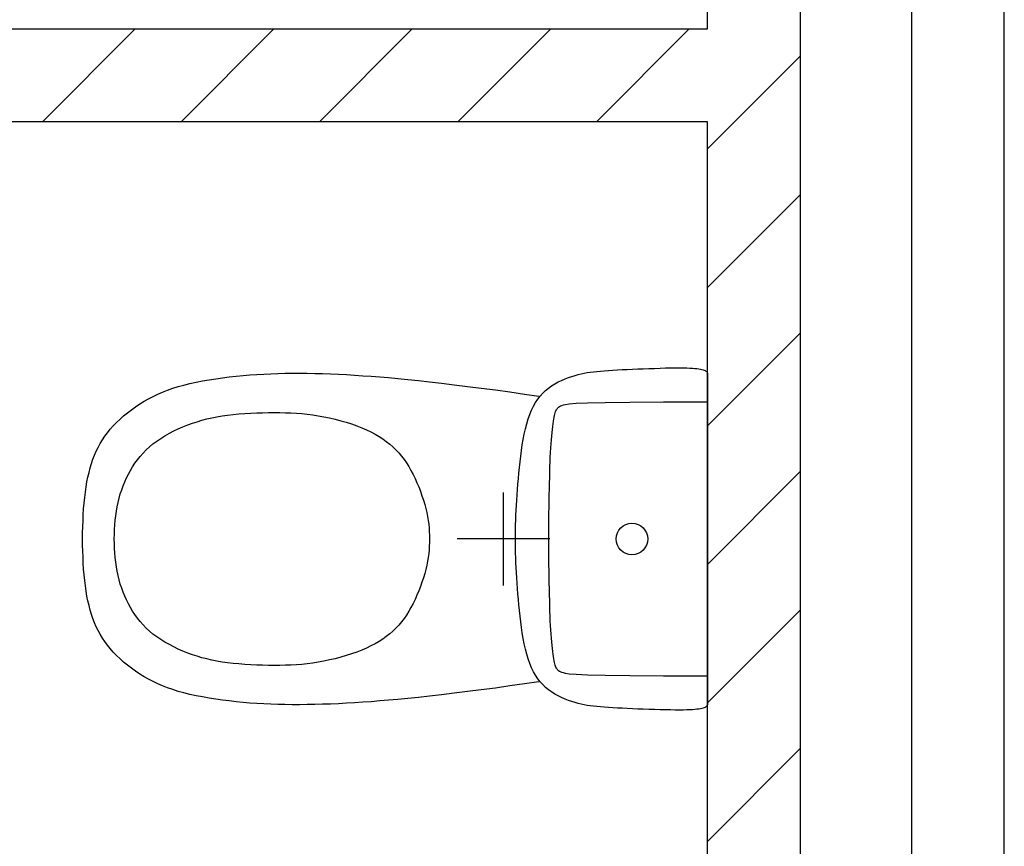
# Model space of a CAD drawing. Header units: millimetres. Extents: x -14827 to 65869, y -40284 to 56382.
# Tile 46 of 53: x 45971 to 47033, y 43029 to 43920. Entities that reach past the tile are written whole.
import ezdxf

# ---------------------------------------------------------------- set-up
doc = ezdxf.new("R2010")
doc.units = ezdxf.units.MM
doc.header["$LTSCALE"] = 100
doc.layers.add('xref', color=9, linetype='Continuous')

msp = doc.modelspace()

# ---------------------------------------------------------------- linework, layer by layer
at = {"layer": 'xref'}
for p, q in [((46812.6, 47410), (46812.6, 32538.3)), ((46932.6, 47410), (46932.6, 32585.6)), ((47032.6, 32625), (47032.6, 47410)), ((46712.6, 43910), (46712.6, 44810)), ((44312.6, 43910), (46712.6, 43910)), ((45995.4, 43810), (46095.4, 43910)), ((46144.7, 43810), (46244.7, 43910)), ((46294.1, 43810), (46394.1, 43910)), ((46443.4, 43810), (46543.4, 43910)), ((46592.7, 43810), (46692.7, 43910)), ((46712.6, 43780.6), (46812.6, 43880.6)), ((46712.6, 43810), (44312.6, 43810)), ((46712.6, 42910), (46712.6, 43810)), ((46712.6, 43631.2), (46812.6, 43731.2)), ((46712.6, 43481.9), (46812.6, 43581.9)), ((46579.6, 43538.9), (46582.8, 43539.4)), ((46582.8, 43539.4), (46586.1, 43539.9)), ((46586.1, 43539.9), (46589.5, 43540.3)), ((46589.5, 43540.3), (46593.2, 43540.7)), ((46593.2, 43540.7), (46597, 43541.1)), ((46597, 43541.1), (46601.2, 43541.4)), ((46601.2, 43541.4), (46605.6, 43541.7)), ((46605.6, 43541.7), (46610.3, 43542)), ((46610.3, 43542), (46615.3, 43542.3)), ((46615.3, 43542.3), (46620.5, 43542.6)), ((46620.5, 43542.6), (46625.9, 43542.9)), ((46625.9, 43542.9), (46631.5, 43543.1)), ((46631.5, 43543.1), (46637.3, 43543.4)), ((46637.3, 43543.4), (46643.3, 43543.6)), ((46643.3, 43543.6), (46649.4, 43543.8)), ((46649.4, 43543.8), (46655.4, 43544)), ((46655.4, 43544), (46661.3, 43544.2)), ((46661.3, 43544.2), (46667.1, 43544.4)), ((46667.1, 43544.4), (46672.6, 43544.5)), ((46672.6, 43544.5), (46677.7, 43544.5)), ((46677.7, 43544.5), (46682.4, 43544.5)), ((46682.4, 43544.5), (46686.6, 43544.5)), ((46686.6, 43544.5), (46690.3, 43544.5)), ((46690.3, 43544.5), (46693.6, 43544.3)), ((46693.6, 43544.3), (46696.4, 43544.2)), ((46696.4, 43544.2), (46698.9, 43544)), ((46698.9, 43544), (46701.1, 43543.8)), ((46701.1, 43543.8), (46703.1, 43543.5)), ((46703.1, 43543.5), (46704.8, 43543.2)), ((46704.8, 43543.2), (46706.3, 43542.9)), ((46706.3, 43542.9), (46707.7, 43542.5)), ((46707.7, 43542.5), (46708.9, 43542.1)), ((46708.9, 43542.1), (46709.9, 43541.6)), ((46709.9, 43541.6), (46710.8, 43541.1)), ((46710.8, 43541.1), (46711.5, 43540.5)), ((46711.5, 43540.5), (46712.2, 43539.8)), ((46712.2, 43539.8), (46712.6, 43538.9)), ((46154.3, 43527.6), (46161, 43529.1)), ((46161, 43529.1), (46167.9, 43530.4)), ((46167.9, 43530.4), (46174.9, 43531.6)), ((46174.9, 43531.6), (46182.1, 43532.8)), ((46182.1, 43532.8), (46189.4, 43533.8)), ((46189.4, 43533.8), (46196.8, 43534.7)), ((46196.8, 43534.7), (46204.2, 43535.5)), ((46204.2, 43535.5), (46211.6, 43536.3)), ((46211.6, 43536.3), (46219, 43536.9)), ((46219, 43536.9), (46226.4, 43537.4)), ((46226.4, 43537.4), (46233.9, 43537.9)), ((46233.9, 43537.9), (46241.4, 43538.2)), ((46241.4, 43538.2), (46249, 43538.5)), ((46249, 43538.5), (46256.8, 43538.7)), ((46256.8, 43538.7), (46264.6, 43538.8)), ((46264.6, 43538.8), (46272.6, 43538.8)), ((46272.6, 43538.8), (46280.7, 43538.7)), ((46280.7, 43538.7), (46289, 43538.5)), ((46289, 43538.5), (46297.3, 43538.3)), ((46297.3, 43538.3), (46305.8, 43538)), ((46305.8, 43538), (46314.4, 43537.6)), ((46314.4, 43537.6), (46323.1, 43537.2)), ((46323.1, 43537.2), (46331.8, 43536.7)), ((46331.8, 43536.7), (46340.7, 43536.1)), ((46340.7, 43536.1), (46349.7, 43535.5)), ((46349.7, 43535.5), (46359, 43534.8)), ((46359, 43534.8), (46368.6, 43534)), ((46368.6, 43534), (46378.7, 43533)), ((46378.7, 43533), (46389.4, 43532)), ((46389.4, 43532), (46400.8, 43530.8)), ((46400.8, 43530.8), (46412.8, 43529.5)), ((46412.8, 43529.5), (46425.8, 43528)), ((46547.9, 43527.3), (46551.5, 43529.3)), ((46551.5, 43529.3), (46555.2, 43531)), ((46555.2, 43531), (46558.9, 43532.7)), ((46558.9, 43532.7), (46562.6, 43534.1)), ((46562.6, 43534.1), (46566.2, 43535.3)), ((46566.2, 43535.3), (46569.7, 43536.4)), ((46569.7, 43536.4), (46573.1, 43537.4)), ((46573.1, 43537.4), (46576.3, 43538.2)), ((46576.3, 43538.2), (46579.6, 43538.9)), ((46712.6, 43538.9), (46712.6, 43181.1)), ((46119.6, 43516.2), (46124.9, 43518.4)), ((46124.9, 43518.4), (46130.3, 43520.5)), ((46130.3, 43520.5), (46135.9, 43522.5)), ((46135.9, 43522.5), (46141.8, 43524.3)), ((46141.8, 43524.3), (46147.9, 43526)), ((46147.9, 43526), (46154.3, 43527.6)), ((46425.8, 43528), (46439.4, 43526.4)), ((46439.4, 43526.4), (46453.7, 43524.6)), ((46453.7, 43524.6), (46468.5, 43522.7)), ((46468.5, 43522.7), (46483.8, 43520.7)), ((46483.8, 43520.7), (46499.3, 43518.5)), ((46499.3, 43518.5), (46515, 43516.3)), ((46534.8, 43517.2), (46537.8, 43520)), ((46537.8, 43520), (46541, 43522.7)), ((46541, 43522.7), (46544.4, 43525.1)), ((46544.4, 43525.1), (46547.9, 43527.3)), ((46100.2, 43505.6), (46104.9, 43508.5)), ((46104.9, 43508.5), (46109.7, 43511.2)), ((46109.7, 43511.2), (46114.6, 43513.8)), ((46114.6, 43513.8), (46119.6, 43516.2)), ((46515, 43516.3), (46530.7, 43513.9)), ((46527, 43507.1), (46529.4, 43510.7)), ((46529.4, 43510.7), (46532, 43514.1)), ((46532, 43514.1), (46534.8, 43517.2)), ((46602, 43507.3), (46628.9, 43507.6)), ((46628.9, 43507.6), (46665.2, 43507.9)), ((46665.2, 43507.9), (46712.6, 43507.9)), ((46086.9, 43496.1), (46091.2, 43499.4)), ((46091.2, 43499.4), (46095.6, 43502.6)), ((46095.6, 43502.6), (46100.2, 43505.6)), ((46520.8, 43494.3), (46522.7, 43498.9)), ((46522.7, 43498.9), (46524.7, 43503.1)), ((46524.7, 43503.1), (46527, 43507.1)), ((46548.3, 43496.1), (46548.7, 43497.3)), ((46548.7, 43497.3), (46549.1, 43498.3)), ((46549.1, 43498.3), (46549.6, 43499.2)), ((46549.6, 43499.2), (46550.1, 43500.1)), ((46550.1, 43500.1), (46550.6, 43500.8)), ((46550.6, 43500.8), (46551.2, 43501.5)), ((46551.2, 43501.5), (46552, 43502.2)), ((46552, 43502.2), (46552.9, 43502.8)), ((46552.9, 43502.8), (46554.1, 43503.4)), ((46554.1, 43503.4), (46555.4, 43504)), ((46555.4, 43504), (46557.1, 43504.5)), ((46557.1, 43504.5), (46559.3, 43505.1)), ((46559.3, 43505.1), (46563.4, 43505.7)), ((46563.4, 43505.7), (46570.8, 43506.3)), ((46570.8, 43506.3), (46583.2, 43506.8)), ((46583.2, 43506.8), (46602, 43507.3)), ((46075.2, 43485.6), (46078.9, 43489.2)), ((46078.9, 43489.2), (46082.8, 43492.7)), ((46082.8, 43492.7), (46086.9, 43496.1)), ((46157, 43484.9), (46162.1, 43486.5)), ((46162.1, 43486.5), (46167.3, 43488.1)), ((46167.3, 43488.1), (46172.5, 43489.4)), ((46172.5, 43489.4), (46177.9, 43490.7)), ((46177.9, 43490.7), (46183.4, 43491.8)), ((46183.4, 43491.8), (46189.1, 43492.7)), ((46189.1, 43492.7), (46194.9, 43493.6)), ((46194.9, 43493.6), (46201, 43494.3)), ((46201, 43494.3), (46207.2, 43494.9)), ((46207.2, 43494.9), (46213.5, 43495.4)), ((46213.5, 43495.4), (46219.9, 43495.8)), ((46219.9, 43495.8), (46226.3, 43496)), ((46226.3, 43496), (46232.7, 43496.2)), ((46232.7, 43496.2), (46239, 43496.4)), ((46239, 43496.4), (46245.3, 43496.4)), ((46245.3, 43496.4), (46251.4, 43496.4)), ((46251.4, 43496.4), (46257.4, 43496.2)), ((46257.4, 43496.2), (46263.3, 43496)), ((46263.3, 43496), (46269.2, 43495.7)), ((46269.2, 43495.7), (46275, 43495.2)), ((46275, 43495.2), (46280.9, 43494.6)), ((46280.9, 43494.6), (46286.7, 43493.8)), ((46286.7, 43493.8), (46292.7, 43492.9)), ((46292.7, 43492.9), (46298.7, 43491.8)), ((46298.7, 43491.8), (46304.8, 43490.5)), ((46304.8, 43490.5), (46310.9, 43489.1)), ((46310.9, 43489.1), (46316.9, 43487.5)), ((46316.9, 43487.5), (46322.8, 43485.8)), ((46517.6, 43484.3), (46519.1, 43489.4)), ((46519.1, 43489.4), (46520.8, 43494.3)), ((46546, 43484.3), (46546.4, 43487)), ((46546.4, 43487), (46546.8, 43489.3)), ((46546.8, 43489.3), (46547.2, 43491.3)), ((46547.2, 43491.3), (46547.5, 43493.1)), ((46547.5, 43493.1), (46547.9, 43494.7)), ((46547.9, 43494.7), (46548.3, 43496.1)), ((46065.4, 43474.5), (46068.4, 43478.3)), ((46068.4, 43478.3), (46071.7, 43482)), ((46071.7, 43482), (46075.2, 43485.6)), ((46132.1, 43474), (46136.9, 43476.5)), ((46136.9, 43476.5), (46141.8, 43478.8)), ((46141.8, 43478.8), (46146.8, 43481)), ((46146.8, 43481), (46151.9, 43483)), ((46151.9, 43483), (46157, 43484.9)), ((46322.8, 43485.8), (46328.6, 43484)), ((46328.6, 43484), (46334.2, 43482)), ((46334.2, 43482), (46339.6, 43479.9)), ((46339.6, 43479.9), (46344.6, 43477.7)), ((46344.6, 43477.7), (46349.4, 43475.5)), ((46349.4, 43475.5), (46354, 43473.1)), ((46514.9, 43473.2), (46516.2, 43478.8)), ((46516.2, 43478.8), (46517.6, 43484.3)), ((46544.9, 43474.7), (46545.2, 43478.2)), ((46545.2, 43478.2), (46545.6, 43481.4)), ((46545.6, 43481.4), (46546, 43484.3)), ((46057.6, 43462.8), (46060, 43466.8)), ((46060, 43466.8), (46062.6, 43470.7)), ((46062.6, 43470.7), (46065.4, 43474.5)), ((46114.4, 43462.5), (46118.5, 43465.6)), ((46118.5, 43465.6), (46122.8, 43468.5)), ((46122.8, 43468.5), (46127.4, 43471.3)), ((46127.4, 43471.3), (46132.1, 43474)), ((46354, 43473.1), (46358.3, 43470.6)), ((46358.3, 43470.6), (46362.3, 43468)), ((46362.3, 43468), (46366.1, 43465.2)), ((46366.1, 43465.2), (46369.8, 43462.3)), ((46512.8, 43461.4), (46513.8, 43467.3)), ((46513.8, 43467.3), (46514.9, 43473.2)), ((46543.8, 43462.7), (46544.1, 43467)), ((46544.1, 43467), (46544.5, 43471)), ((46544.5, 43471), (46544.9, 43474.7)), ((46051.4, 43450.3), (46053.3, 43454.6)), ((46053.3, 43454.6), (46055.3, 43458.8)), ((46055.3, 43458.8), (46057.6, 43462.8)), ((46103.7, 43452.6), (46107, 43456)), ((46107, 43456), (46110.6, 43459.3)), ((46110.6, 43459.3), (46114.4, 43462.5)), ((46369.8, 43462.3), (46373.2, 43459.3)), ((46373.2, 43459.3), (46376.4, 43456.2)), ((46376.4, 43456.2), (46379.5, 43452.8)), ((46511.1, 43449.3), (46511.9, 43455.4)), ((46511.9, 43455.4), (46512.8, 43461.4)), ((46543.3, 43453.4), (46543.5, 43458.2)), ((46543.5, 43458.2), (46543.8, 43462.7)), ((46048.2, 43441.4), (46049.7, 43445.9)), ((46049.7, 43445.9), (46051.4, 43450.3)), ((46095, 43441.6), (46097.7, 43445.3)), ((46097.7, 43445.3), (46100.6, 43449)), ((46100.6, 43449), (46103.7, 43452.6)), ((46379.5, 43452.8), (46382.4, 43449.4)), ((46382.4, 43449.4), (46385.2, 43445.8)), ((46385.2, 43445.8), (46387.8, 43442)), ((46510.4, 43443.2), (46511.1, 43449.3)), ((46542.8, 43443.1), (46543, 43448.4)), ((46543, 43448.4), (46543.3, 43453.4)), ((46045.5, 43431.8), (46046.8, 43436.7)), ((46046.8, 43436.7), (46048.2, 43441.4)), ((46087.9, 43429.8), (46090.1, 43433.8)), ((46090.1, 43433.8), (46092.4, 43437.7)), ((46092.4, 43437.7), (46095, 43441.6)), ((46387.8, 43442), (46390.3, 43438.1)), ((46390.3, 43438.1), (46392.7, 43434)), ((46392.7, 43434), (46394.9, 43429.7)), ((46509.1, 43431.1), (46509.7, 43437.1)), ((46509.7, 43437.1), (46510.4, 43443.2)), ((46542.5, 43432), (46542.6, 43437.7)), ((46542.6, 43437.7), (46542.8, 43443.1)), ((46043.3, 43421.6), (46044.3, 43426.8)), ((46044.3, 43426.8), (46045.5, 43431.8)), ((46084, 43421.6), (46085.9, 43425.8)), ((46085.9, 43425.8), (46087.9, 43429.8)), ((46394.9, 43429.7), (46397.1, 43425.3)), ((46397.1, 43425.3), (46399.2, 43420.7)), ((46508.1, 43419.2), (46508.6, 43425.1)), ((46508.6, 43425.1), (46509.1, 43431.1)), ((46542.2, 43420.2), (46542.3, 43426.2)), ((46542.3, 43426.2), (46542.5, 43432)), ((46712.6, 43332.6), (46812.6, 43432.6)), ((46041.6, 43410.6), (46042.4, 43416.2)), ((46042.4, 43416.2), (46043.3, 43421.6)), ((46079.2, 43408.6), (46080.7, 43413)), ((46080.7, 43413), (46082.2, 43417.4)), ((46082.2, 43417.4), (46084, 43421.6)), ((46399.2, 43420.7), (46401.1, 43416.1)), ((46401.1, 43416.1), (46402.9, 43411.4)), ((46507.2, 43407.6), (46507.6, 43413.3)), ((46507.6, 43413.3), (46508.1, 43419.2)), ((46541.9, 43407.6), (46542, 43414)), ((46542, 43414), (46542.2, 43420.2)), ((46040.2, 43398.7), (46040.9, 43404.8)), ((46040.9, 43404.8), (46041.6, 43410.6)), ((46076.8, 43399.5), (46077.9, 43404.1)), ((46077.9, 43404.1), (46079.2, 43408.6)), ((46402.9, 43411.4), (46404.6, 43406.7)), ((46404.6, 43406.7), (46406.2, 43402)), ((46406.2, 43402), (46407.5, 43397.3)), ((46492.6, 43310), (46492.6, 43410)), ((46506.5, 43396.4), (46506.8, 43402)), ((46506.8, 43402), (46507.2, 43407.6)), ((46541.8, 43401.1), (46541.9, 43407.6)), ((46039.3, 43386.2), (46039.7, 43392.5)), ((46039.7, 43392.5), (46040.2, 43398.7)), ((46075, 43390), (46075.8, 43394.8)), ((46075.8, 43394.8), (46076.8, 43399.5)), ((46407.5, 43397.3), (46408.7, 43392.8)), ((46408.7, 43392.8), (46409.8, 43388.4)), ((46505.9, 43385.7), (46506.2, 43391)), ((46506.2, 43391), (46506.5, 43396.4)), ((46541.5, 43387.7), (46541.7, 43394.4)), ((46541.7, 43394.4), (46541.8, 43401.1)), ((46039, 43379.8), (46039.3, 43386.2)), ((46073.2, 43375.2), (46073.7, 43380.2)), ((46073.7, 43380.2), (46074.3, 43385.1)), ((46074.3, 43385.1), (46075, 43390)), ((46409.8, 43388.4), (46410.6, 43384.1)), ((46410.6, 43384.1), (46411.3, 43380)), ((46411.3, 43380), (46411.8, 43375.9)), ((46505.5, 43375.3), (46505.7, 43380.5)), ((46505.7, 43380.5), (46505.9, 43385.7)), ((46541.4, 43373.9), (46541.5, 43380.8)), ((46541.5, 43380.8), (46541.5, 43387.7)), ((46038.6, 43366.6), (46038.8, 43373.2)), ((46038.8, 43373.2), (46039, 43379.8)), ((46072.8, 43365.1), (46072.9, 43370.2)), ((46072.9, 43370.2), (46073.2, 43375.2)), ((46411.8, 43375.9), (46412.2, 43371.8)), ((46412.2, 43371.8), (46412.5, 43367.9)), ((46505.3, 43365.1), (46505.4, 43370.2)), ((46505.4, 43370.2), (46505.5, 43375.3)), ((46541.3, 43367), (46541.4, 43373.9)), ((46038.6, 43360), (46038.6, 43366.6)), ((46038.6, 43353.4), (46038.6, 43360)), ((46072.7, 43360), (46072.8, 43365.1)), ((46072.8, 43354.9), (46072.7, 43360)), ((46412.5, 43367.9), (46412.7, 43363.9)), ((46412.7, 43363.9), (46412.7, 43360)), ((46412.7, 43360), (46412.7, 43356.1)), ((46542.6, 43360), (46442.6, 43360)), ((46505.3, 43360), (46505.3, 43365.1)), ((46505.3, 43354.9), (46505.3, 43360)), ((46541.3, 43360), (46541.3, 43367)), ((46541.3, 43353.1), (46541.3, 43360)), ((46038.8, 43346.8), (46038.6, 43353.4)), ((46072.9, 43349.9), (46072.8, 43354.9)), ((46073.2, 43344.9), (46072.9, 43349.9)), ((46412.2, 43348.2), (46411.8, 43344.2)), ((46412.5, 43352.2), (46412.2, 43348.2)), ((46412.7, 43356.1), (46412.5, 43352.2)), ((46505.4, 43349.8), (46505.3, 43354.9)), ((46505.5, 43344.7), (46505.4, 43349.8)), ((46541.4, 43346.1), (46541.3, 43353.1)), ((46039, 43340.3), (46038.8, 43346.8)), ((46039.3, 43333.8), (46039, 43340.3)), ((46073.7, 43339.9), (46073.2, 43344.9)), ((46074.3, 43334.9), (46073.7, 43339.9)), ((46411.3, 43340.1), (46410.6, 43335.9)), ((46411.8, 43344.2), (46411.3, 43340.1)), ((46505.7, 43339.6), (46505.5, 43344.7)), ((46505.9, 43334.3), (46505.7, 43339.6)), ((46541.5, 43339.2), (46541.4, 43346.1)), ((46541.5, 43332.4), (46541.5, 43339.2)), ((46039.7, 43327.5), (46039.3, 43333.8)), ((46040.2, 43321.3), (46039.7, 43327.5)), ((46075, 43330), (46074.3, 43334.9)), ((46075.8, 43325.2), (46075, 43330)), ((46408.7, 43327.2), (46407.5, 43322.7)), ((46409.8, 43331.6), (46408.7, 43327.2)), ((46410.6, 43335.9), (46409.8, 43331.6)), ((46506.2, 43329), (46505.9, 43334.3)), ((46506.5, 43323.6), (46506.2, 43329)), ((46541.7, 43325.6), (46541.5, 43332.4)), ((46040.9, 43315.3), (46040.2, 43321.3)), ((46076.8, 43320.5), (46075.8, 43325.2)), ((46077.9, 43315.9), (46076.8, 43320.5)), ((46406.2, 43318.1), (46404.6, 43313.4)), ((46407.5, 43322.7), (46406.2, 43318.1)), ((46506.8, 43318.1), (46506.5, 43323.6)), ((46507.2, 43312.4), (46506.8, 43318.1)), ((46541.8, 43319), (46541.7, 43325.6)), ((46541.9, 43312.5), (46541.8, 43319)), ((46041.6, 43309.5), (46040.9, 43315.3)), ((46042.4, 43303.8), (46041.6, 43309.5)), ((46079.2, 43311.4), (46077.9, 43315.9)), ((46080.7, 43307), (46079.2, 43311.4)), ((46082.2, 43302.7), (46080.7, 43307)), ((46402.9, 43308.7), (46401.1, 43304)), ((46404.6, 43313.4), (46402.9, 43308.7)), ((46507.6, 43306.7), (46507.2, 43312.4)), ((46508.1, 43300.8), (46507.6, 43306.7)), ((46542, 43306.1), (46541.9, 43312.5)), ((46542.2, 43299.9), (46542, 43306.1)), ((46043.3, 43298.4), (46042.4, 43303.8)), ((46044.3, 43293.2), (46043.3, 43298.4)), ((46084, 43298.4), (46082.2, 43302.7)), ((46085.9, 43294.3), (46084, 43298.4)), ((46399.2, 43299.3), (46397.1, 43294.8)), ((46401.1, 43304), (46399.2, 43299.3)), ((46508.6, 43294.9), (46508.1, 43300.8)), ((46509.1, 43288.9), (46508.6, 43294.9)), ((46542.3, 43293.8), (46542.2, 43299.9)), ((46045.5, 43288.2), (46044.3, 43293.2)), ((46046.8, 43283.4), (46045.5, 43288.2)), ((46087.9, 43290.2), (46085.9, 43294.3)), ((46090.1, 43286.2), (46087.9, 43290.2)), ((46092.4, 43282.3), (46090.1, 43286.2)), ((46392.7, 43286.1), (46390.3, 43282)), ((46394.9, 43290.3), (46392.7, 43286.1)), ((46397.1, 43294.8), (46394.9, 43290.3)), ((46509.7, 43282.9), (46509.1, 43288.9)), ((46542.5, 43288), (46542.3, 43293.8)), ((46542.6, 43282.3), (46542.5, 43288)), ((46048.2, 43278.7), (46046.8, 43283.4)), ((46049.7, 43274.1), (46048.2, 43278.7)), ((46051.4, 43269.7), (46049.7, 43274.1)), ((46095, 43278.4), (46092.4, 43282.3)), ((46097.7, 43274.7), (46095, 43278.4)), ((46100.6, 43271), (46097.7, 43274.7)), ((46385.2, 43274.3), (46382.4, 43270.7)), ((46387.8, 43278), (46385.2, 43274.3)), ((46390.3, 43282), (46387.8, 43278)), ((46510.4, 43276.8), (46509.7, 43282.9)), ((46511.1, 43270.8), (46510.4, 43276.8)), ((46542.8, 43276.9), (46542.6, 43282.3)), ((46543, 43271.7), (46542.8, 43276.9)), ((46712.6, 43183.2), (46812.6, 43283.2)), ((46053.3, 43265.4), (46051.4, 43269.7)), ((46055.3, 43261.3), (46053.3, 43265.4)), ((46103.7, 43267.5), (46100.6, 43271)), ((46107, 43264), (46103.7, 43267.5)), ((46110.6, 43260.7), (46107, 43264)), ((46376.4, 43263.9), (46373.2, 43260.7)), ((46379.5, 43267.2), (46376.4, 43263.9)), ((46382.4, 43270.7), (46379.5, 43267.2)), ((46511.9, 43264.7), (46511.1, 43270.8)), ((46512.8, 43258.7), (46511.9, 43264.7)), ((46543.3, 43266.7), (46543, 43271.7)), ((46543.5, 43261.9), (46543.3, 43266.7)), ((46057.6, 43257.2), (46055.3, 43261.3)), ((46060, 43253.2), (46057.6, 43257.2)), ((46062.6, 43249.3), (46060, 43253.2)), ((46114.4, 43257.5), (46110.6, 43260.7)), ((46118.5, 43254.4), (46114.4, 43257.5)), ((46122.8, 43251.5), (46118.5, 43254.4)), ((46366.1, 43254.8), (46362.3, 43252.1)), ((46369.8, 43257.7), (46366.1, 43254.8)), ((46373.2, 43260.7), (46369.8, 43257.7)), ((46513.8, 43252.7), (46512.8, 43258.7)), ((46514.9, 43246.9), (46513.8, 43252.7)), ((46543.8, 43257.4), (46543.5, 43261.9)), ((46544.1, 43253.1), (46543.8, 43257.4)), ((46544.5, 43249.1), (46544.1, 43253.1)), ((46065.4, 43245.5), (46062.6, 43249.3)), ((46068.4, 43241.8), (46065.4, 43245.5)), ((46127.4, 43248.7), (46122.8, 43251.5)), ((46132.1, 43246.1), (46127.4, 43248.7)), ((46136.9, 43243.6), (46132.1, 43246.1)), ((46141.8, 43241.2), (46136.9, 43243.6)), ((46344.6, 43242.3), (46339.6, 43240.1)), ((46349.4, 43244.6), (46344.6, 43242.3)), ((46354, 43247), (46349.4, 43244.6)), ((46358.3, 43249.5), (46354, 43247)), ((46362.3, 43252.1), (46358.3, 43249.5)), ((46516.2, 43241.2), (46514.9, 43246.9)), ((46544.9, 43245.3), (46544.5, 43249.1)), ((46545.2, 43241.8), (46544.9, 43245.3)), ((46545.6, 43238.6), (46545.2, 43241.8)), ((46071.7, 43238.1), (46068.4, 43241.8)), ((46075.2, 43234.4), (46071.7, 43238.1)), ((46078.9, 43230.8), (46075.2, 43234.4)), ((46146.8, 43239), (46141.8, 43241.2)), ((46151.9, 43237), (46146.8, 43239)), ((46157, 43235.2), (46151.9, 43237)), ((46162.1, 43233.5), (46157, 43235.2)), ((46167.3, 43232), (46162.1, 43233.5)), ((46172.5, 43230.6), (46167.3, 43232)), ((46316.9, 43232.5), (46310.9, 43230.9)), ((46322.8, 43234.2), (46316.9, 43232.5)), ((46328.6, 43236.1), (46322.8, 43234.2)), ((46334.2, 43238), (46328.6, 43236.1)), ((46339.6, 43240.1), (46334.2, 43238)), ((46517.6, 43235.8), (46516.2, 43241.2)), ((46519.1, 43230.6), (46517.6, 43235.8)), ((46546, 43235.7), (46545.6, 43238.6)), ((46546.4, 43233.1), (46546, 43235.7)), ((46546.8, 43230.8), (46546.4, 43233.1)), ((46082.8, 43227.3), (46078.9, 43230.8)), ((46086.9, 43223.9), (46082.8, 43227.3)), ((46091.2, 43220.6), (46086.9, 43223.9)), ((46095.6, 43217.5), (46091.2, 43220.6)), ((46177.9, 43229.4), (46172.5, 43230.6)), ((46183.4, 43228.3), (46177.9, 43229.4)), ((46189.1, 43227.3), (46183.4, 43228.3)), ((46194.9, 43226.5), (46189.1, 43227.3)), ((46201, 43225.8), (46194.9, 43226.5)), ((46207.2, 43225.2), (46201, 43225.8)), ((46213.5, 43224.7), (46207.2, 43225.2)), ((46219.9, 43224.3), (46213.5, 43224.7)), ((46226.3, 43224), (46219.9, 43224.3)), ((46232.7, 43223.8), (46226.3, 43224)), ((46239, 43223.7), (46232.7, 43223.8)), ((46245.3, 43223.6), (46239, 43223.7)), ((46251.4, 43223.7), (46245.3, 43223.6)), ((46257.4, 43223.8), (46251.4, 43223.7)), ((46263.3, 43224), (46257.4, 43223.8)), ((46269.2, 43224.4), (46263.3, 43224)), ((46275, 43224.8), (46269.2, 43224.4)), ((46280.9, 43225.4), (46275, 43224.8)), ((46286.7, 43226.2), (46280.9, 43225.4)), ((46292.7, 43227.1), (46286.7, 43226.2)), ((46298.7, 43228.2), (46292.7, 43227.1)), ((46304.8, 43229.5), (46298.7, 43228.2)), ((46310.9, 43230.9), (46304.8, 43229.5)), ((46520.8, 43225.7), (46519.1, 43230.6)), ((46522.7, 43221.1), (46520.8, 43225.7)), ((46524.7, 43216.9), (46522.7, 43221.1)), ((46547.2, 43228.7), (46546.8, 43230.8)), ((46547.5, 43226.9), (46547.2, 43228.7)), ((46547.9, 43225.4), (46547.5, 43226.9)), ((46548.3, 43224), (46547.9, 43225.4)), ((46548.7, 43222.8), (46548.3, 43224)), ((46549.1, 43221.7), (46548.7, 43222.8)), ((46549.6, 43220.8), (46549.1, 43221.7)), ((46550.1, 43219.9), (46549.6, 43220.8)), ((46100.2, 43214.4), (46095.6, 43217.5)), ((46104.9, 43211.5), (46100.2, 43214.4)), ((46109.7, 43208.8), (46104.9, 43211.5)), ((46527, 43213), (46524.7, 43216.9)), ((46529.4, 43209.3), (46527, 43213)), ((46550.6, 43219.2), (46550.1, 43219.9)), ((46551.2, 43218.5), (46550.6, 43219.2)), ((46552, 43217.9), (46551.2, 43218.5)), ((46552.9, 43217.2), (46552, 43217.9)), ((46554.1, 43216.7), (46552.9, 43217.2)), ((46555.4, 43216.1), (46554.1, 43216.7)), ((46557.1, 43215.5), (46555.4, 43216.1)), ((46559.3, 43214.9), (46557.1, 43215.5)), ((46563.4, 43214.3), (46559.3, 43214.9)), ((46570.8, 43213.7), (46563.4, 43214.3)), ((46583.2, 43213.2), (46570.8, 43213.7)), ((46602, 43212.8), (46583.2, 43213.2)), ((46628.9, 43212.4), (46602, 43212.8)), ((46665.2, 43212.2), (46628.9, 43212.4)), ((46712.6, 43212.1), (46665.2, 43212.2)), ((46114.6, 43206.3), (46109.7, 43208.8)), ((46119.6, 43203.9), (46114.6, 43206.3)), ((46124.9, 43201.6), (46119.6, 43203.9)), ((46130.3, 43199.5), (46124.9, 43201.6)), ((46135.9, 43197.6), (46130.3, 43199.5)), ((46483.8, 43199.3), (46468.5, 43197.3)), ((46499.3, 43201.5), (46483.8, 43199.3)), ((46515, 43203.7), (46499.3, 43201.5)), ((46530.7, 43206.1), (46515, 43203.7)), ((46532, 43206), (46529.4, 43209.3)), ((46534.8, 43202.9), (46532, 43206)), ((46537.8, 43200), (46534.8, 43202.9)), ((46541, 43197.4), (46537.8, 43200)), ((46141.8, 43195.7), (46135.9, 43197.6)), ((46147.9, 43194), (46141.8, 43195.7)), ((46154.3, 43192.4), (46147.9, 43194)), ((46161, 43191), (46154.3, 43192.4)), ((46167.9, 43189.6), (46161, 43191)), ((46174.9, 43188.4), (46167.9, 43189.6)), ((46400.8, 43189.2), (46389.4, 43188.1)), ((46412.8, 43190.6), (46400.8, 43189.2)), ((46425.8, 43192), (46412.8, 43190.6)), ((46439.4, 43193.7), (46425.8, 43192)), ((46453.7, 43195.4), (46439.4, 43193.7)), ((46468.5, 43197.3), (46453.7, 43195.4)), ((46544.4, 43195), (46541, 43197.4)), ((46547.9, 43192.8), (46544.4, 43195)), ((46551.5, 43190.8), (46547.9, 43192.8)), ((46555.2, 43189), (46551.5, 43190.8)), ((46558.9, 43187.4), (46555.2, 43189)), ((46182.1, 43187.3), (46174.9, 43188.4)), ((46189.4, 43186.2), (46182.1, 43187.3)), ((46196.8, 43185.3), (46189.4, 43186.2)), ((46204.2, 43184.5), (46196.8, 43185.3)), ((46211.6, 43183.8), (46204.2, 43184.5)), ((46219, 43183.1), (46211.6, 43183.8)), ((46226.4, 43182.6), (46219, 43183.1)), ((46233.9, 43182.2), (46226.4, 43182.6)), ((46241.4, 43181.8), (46233.9, 43182.2)), ((46249, 43181.6), (46241.4, 43181.8)), ((46256.8, 43181.4), (46249, 43181.6)), ((46264.6, 43181.3), (46256.8, 43181.4)), ((46272.6, 43181.3), (46264.6, 43181.3)), ((46280.7, 43181.4), (46272.6, 43181.3)), ((46289, 43181.5), (46280.7, 43181.4)), ((46297.3, 43181.7), (46289, 43181.5)), ((46305.8, 43182), (46297.3, 43181.7)), ((46314.4, 43182.4), (46305.8, 43182)), ((46323.1, 43182.8), (46314.4, 43182.4)), ((46331.8, 43183.3), (46323.1, 43182.8)), ((46340.7, 43183.9), (46331.8, 43183.3)), ((46349.7, 43184.5), (46340.7, 43183.9)), ((46359, 43185.3), (46349.7, 43184.5)), ((46368.6, 43186.1), (46359, 43185.3)), ((46378.7, 43187), (46368.6, 43186.1)), ((46389.4, 43188.1), (46378.7, 43187)), ((46562.6, 43186), (46558.9, 43187.4)), ((46566.2, 43184.7), (46562.6, 43186)), ((46569.7, 43183.6), (46566.2, 43184.7)), ((46573.1, 43182.7), (46569.7, 43183.6)), ((46576.3, 43181.9), (46573.1, 43182.7)), ((46579.6, 43181.2), (46576.3, 43181.9)), ((46582.8, 43180.6), (46579.6, 43181.2)), ((46586.1, 43180.1), (46582.8, 43180.6)), ((46589.5, 43179.7), (46586.1, 43180.1)), ((46593.2, 43179.3), (46589.5, 43179.7)), ((46597, 43179), (46593.2, 43179.3)), ((46601.2, 43178.6), (46597, 43179)), ((46605.6, 43178.3), (46601.2, 43178.6)), ((46610.3, 43178), (46605.6, 43178.3)), ((46709.9, 43178.4), (46708.9, 43177.9)), ((46710.8, 43178.9), (46709.9, 43178.4)), ((46711.5, 43179.6), (46710.8, 43178.9)), ((46712.2, 43180.3), (46711.5, 43179.6)), ((46712.6, 43181.1), (46712.2, 43180.3)), ((46615.3, 43177.7), (46610.3, 43178)), ((46620.5, 43177.4), (46615.3, 43177.7)), ((46625.9, 43177.2), (46620.5, 43177.4)), ((46631.5, 43176.9), (46625.9, 43177.2)), ((46637.3, 43176.6), (46631.5, 43176.9)), ((46643.3, 43176.4), (46637.3, 43176.6)), ((46649.4, 43176.2), (46643.3, 43176.4)), ((46655.4, 43176), (46649.4, 43176.2)), ((46661.3, 43175.8), (46655.4, 43176)), ((46667.1, 43175.7), (46661.3, 43175.8)), ((46672.6, 43175.6), (46667.1, 43175.7)), ((46677.7, 43175.5), (46672.6, 43175.6)), ((46682.4, 43175.5), (46677.7, 43175.5)), ((46686.6, 43175.5), (46682.4, 43175.5)), ((46690.3, 43175.6), (46686.6, 43175.5)), ((46693.6, 43175.7), (46690.3, 43175.6)), ((46696.4, 43175.8), (46693.6, 43175.7)), ((46698.9, 43176), (46696.4, 43175.8)), ((46701.1, 43176.3), (46698.9, 43176)), ((46703.1, 43176.5), (46701.1, 43176.3)), ((46704.8, 43176.8), (46703.1, 43176.5)), ((46706.3, 43177.1), (46704.8, 43176.8)), ((46707.7, 43177.5), (46706.3, 43177.1)), ((46708.9, 43177.9), (46707.7, 43177.5)), ((46712.6, 43033.9), (46812.6, 43133.9))]:
    msp.add_line(p, q, dxfattribs=at)
msp.add_circle((46631, 43360), 17, dxfattribs=at)

doc.saveas('drawing.dxf')
